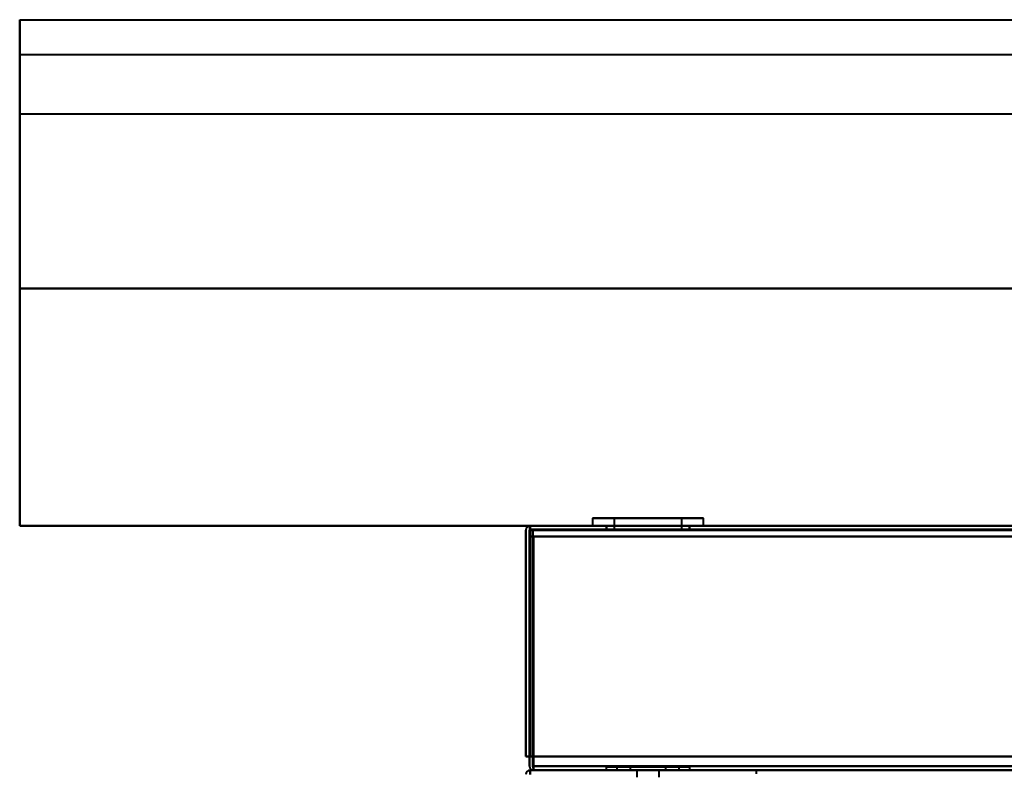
# Model space of a CAD drawing. Header units: millimetres. Extents: x -1442 to 3067, y -120 to 1171.
# Tile 48 of 66: x -490 to -349, y 1063 to 1171. Entities that reach past the tile are written whole.
import ezdxf

# ---------------------------------------------------------------- set-up
doc = ezdxf.new("R2010")
doc.units = ezdxf.units.MM
doc.layers.add('A-GENM', color=13, linetype='Continuous', lineweight=40)
doc.layers.add('G-IMPT', color=8, linetype='Continuous', lineweight=40)

# ---------------------------------------------------------------- blocks, each defined once
blk = doc.blocks.new('Nexa Toit - 1000-768948-Gauche')
at = {"layer": 'A-GENM'}
for p, q in [((-490, 1132.37), (-490, 1170.87)), ((-490, 1170.87), (-490, 1157.37)), ((-490, 1170.87), (490, 1170.87)), ((-490, 1170.87), (490, 1170.87)), ((-490, 1157.37), (-490, 1165.87)), ((-490, 1165.87), (-490, 1132.37)), ((-490, 1165.87), (490, 1165.87)), ((-490, 1165.87), (490, 1165.87)), ((-490, 1157.37), (490, 1157.37)), ((-490, 1157.37), (490, 1157.37)), ((490, 1132.37), (-490, 1132.37)), ((-490, 1132.37), (490, 1132.37)), ((-490, 1132.37), (490, 1132.37)), ((490, 1132.37), (-490, 1132.37)), ((-490, 1132.37), (-490, 1098.37)), ((-490, 1098.37), (-490, 1132.37)), ((-490, 1098.37), (490, 1098.37)), ((490, 1098.37), (-490, 1098.37))]:
    blk.add_line(p, q, dxfattribs=at)
blk = doc.blocks.new('NEXA 1500 CALQUES_dwg-769064-Gauche')
at = {"layer": 'G-IMPT'}
for p, q in [((-407.95, 1099.47), (-407.95, 1098.37)), ((-407.95, 1099.47), (-407.95, 1098.37)), ((-407.95, 1099.47), (-407.95, 1098.37)), ((-392.66, 1099.47), (-407.95, 1099.47)), ((-392.66, 1099.47), (-407.95, 1099.47)), ((-392.66, 1099.47), (-407.95, 1099.47)), ((-407.95, 1099.47), (-392.66, 1099.47)), ((-407.95, 1099.47), (-392.66, 1099.47)), ((-407.95, 1099.47), (-392.66, 1099.47)), ((-392.05, 1099.47), (-407.34, 1099.47)), ((-392.05, 1099.47), (-407.34, 1099.47)), ((-392.05, 1099.47), (-407.34, 1099.47)), ((-407.34, 1099.47), (-392.05, 1099.47)), ((-407.34, 1099.47), (-392.05, 1099.47)), ((-407.34, 1099.47), (-392.05, 1099.47)), ((-404.85, 1099.47), (-404.85, 1097.87)), ((-404.85, 1099.47), (-404.85, 1097.87)), ((-404.85, 1099.47), (-404.85, 1097.87)), ((-395.52, 1099.47), (-404.85, 1099.47)), ((-395.52, 1099.47), (-404.85, 1099.47)), ((-395.52, 1099.47), (-404.85, 1099.47)), ((-404.85, 1099.47), (-395.52, 1099.47)), ((-404.85, 1099.47), (-395.52, 1099.47)), ((-404.85, 1099.47), (-395.52, 1099.47)), ((-395.15, 1099.47), (-404.48, 1099.47)), ((-395.15, 1099.47), (-404.48, 1099.47)), ((-395.15, 1099.47), (-404.48, 1099.47)), ((-404.48, 1099.47), (-395.15, 1099.47)), ((-404.48, 1099.47), (-395.15, 1099.47)), ((-404.48, 1099.47), (-395.15, 1099.47)), ((-395.15, 1097.87), (-395.15, 1099.47)), ((-395.15, 1097.87), (-395.15, 1099.47)), ((-395.15, 1097.87), (-395.15, 1099.47)), ((-392.05, 1098.37), (-392.05, 1099.47)), ((-392.05, 1098.37), (-392.05, 1099.47)), ((-392.05, 1098.37), (-392.05, 1099.47)), ((416.9, 1098.37), (-416.9, 1098.37)), ((-416.9, 1097.77), (-416.9, 1098.37)), ((-416.9, 1097.77), (-416.9, 1098.37)), ((-416.9, 1098.37), (-416.9, 1097.77)), ((-416.9, 1098.37), (-416.9, 1097.77)), ((-392.66, 1098.37), (-407.95, 1098.37)), ((-392.66, 1098.37), (-407.95, 1098.37)), ((-392.66, 1098.37), (-407.95, 1098.37)), ((-407.95, 1098.37), (-392.66, 1098.37)), ((-407.95, 1098.37), (-392.66, 1098.37)), ((-407.95, 1098.37), (-392.66, 1098.37)), ((-392.05, 1098.37), (-407.34, 1098.37)), ((-392.05, 1098.37), (-407.34, 1098.37)), ((-392.05, 1098.37), (-407.34, 1098.37)), ((-407.34, 1098.37), (-392.05, 1098.37)), ((-407.34, 1098.37), (-392.05, 1098.37)), ((-407.34, 1098.37), (-392.05, 1098.37)), ((-406, 1098.37), (-406, 1097.87)), ((-406, 1098.37), (-406, 1097.87)), ((-406, 1098.37), (-406, 1097.87)), ((-400, 1098.37), (-406, 1098.37)), ((-394, 1098.37), (-406, 1098.37)), ((-400, 1098.37), (-406, 1098.37)), ((-394, 1098.37), (-406, 1098.37)), ((-400, 1098.37), (-406, 1098.37)), ((-394, 1098.37), (-406, 1098.37)), ((-406, 1097.87), (-400, 1097.87)), ((-406, 1097.87), (-394, 1097.87)), ((-406, 1097.87), (-400, 1097.87)), ((-406, 1097.87), (-394, 1097.87)), ((-406, 1097.87), (-400, 1097.87)), ((-406, 1097.87), (-394, 1097.87)), ((-405.95, 1098.37), (-405.95, 1097.87)), ((-405.95, 1098.37), (-405.95, 1097.87)), ((-405.95, 1098.37), (-405.95, 1097.87)), ((-405.95, 1098.37), (-394.5, 1098.37)), ((-405.95, 1098.37), (-394.5, 1098.37)), ((-405.95, 1098.37), (-394.5, 1098.37)), ((-394.5, 1097.87), (-405.95, 1097.87)), ((-394.5, 1097.87), (-405.95, 1097.87)), ((-394.5, 1097.87), (-405.95, 1097.87)), ((-405.5, 1098.37), (-394.05, 1098.37)), ((-405.5, 1098.37), (-394.05, 1098.37)), ((-405.5, 1098.37), (-394.05, 1098.37)), ((-400, 1097.87), (-405.5, 1097.87)), ((-400, 1097.87), (-405.5, 1097.87)), ((-400, 1097.87), (-405.5, 1097.87)), ((-400, 1097.87), (-404.85, 1097.87)), ((-400, 1097.87), (-404.85, 1097.87)), ((-400, 1097.87), (-404.85, 1097.87)), ((-404.85, 1097.87), (-395.52, 1097.87)), ((-404.85, 1097.87), (-395.52, 1097.87)), ((-404.85, 1097.87), (-395.52, 1097.87)), ((-404.48, 1097.87), (-400, 1097.87)), ((-404.48, 1097.87), (-400, 1097.87)), ((-404.48, 1097.87), (-400, 1097.87)), ((-394, 1098.37), (-400, 1098.37)), ((-394, 1098.37), (-400, 1098.37)), ((-394, 1098.37), (-400, 1098.37)), ((-394.05, 1097.87), (-400, 1097.87)), ((-400, 1097.87), (-394, 1097.87)), ((-394.05, 1097.87), (-400, 1097.87)), ((-400, 1097.87), (-394, 1097.87)), ((-394.05, 1097.87), (-400, 1097.87)), ((-400, 1097.87), (-394, 1097.87)), ((-395.15, 1097.87), (-400, 1097.87)), ((-395.15, 1097.87), (-400, 1097.87)), ((-395.15, 1097.87), (-400, 1097.87)), ((-400, 1097.87), (-395.15, 1097.87)), ((-400, 1097.87), (-395.15, 1097.87)), ((-400, 1097.87), (-395.15, 1097.87)), ((-394.05, 1097.87), (-394.05, 1098.37)), ((-394.05, 1097.87), (-394.05, 1098.37)), ((-394.05, 1097.87), (-394.05, 1098.37)), ((-394, 1097.87), (-394, 1098.37)), ((-394, 1097.87), (-394, 1098.37)), ((-394, 1097.87), (-394, 1098.37)), ((416.9, 1063.37), (-416.9, 1063.37)), ((-416.9, 1063.37), (-416.9, 1062.77)), ((-416.9, 1062.77), (-416.9, 1063.37)), ((-416.4, 1063.97), (-416.4, 1063.37)), ((-416.4, 1063.97), (-416.4, 1063.37)), ((-416.4, 1063.37), (-416.4, 1063.97)), ((-416.4, 1063.37), (-416.4, 1063.97)), ((-406, 1063.87), (-406, 1063.37)), ((-406, 1063.87), (-406, 1063.37)), ((-406, 1063.87), (-406, 1063.37)), ((-394, 1063.87), (-406, 1063.87)), ((-394, 1063.87), (-406, 1063.87)), ((-406, 1063.87), (-394, 1063.87)), ((-406, 1063.87), (-394, 1063.87)), ((-394, 1063.87), (-406, 1063.87)), ((-394, 1063.87), (-406, 1063.87)), ((-406, 1063.87), (-394, 1063.87)), ((-406, 1063.87), (-394, 1063.87)), ((-394, 1063.87), (-406, 1063.87)), ((-394, 1063.87), (-406, 1063.87)), ((-406, 1063.87), (-394, 1063.87)), ((-406, 1063.87), (-394, 1063.87)), ((-406, 1063.37), (-394, 1063.37)), ((-406, 1063.37), (-394, 1063.37)), ((-404.45, 1063.87), (-404.45, 1063.37)), ((-404.45, 1063.87), (-404.45, 1063.37)), ((-404.45, 1063.87), (-404.45, 1063.37)), ((-404.45, 1063.87), (-395.89, 1063.87)), ((-400, 1063.87), (-404.45, 1063.87)), ((-404.45, 1063.87), (-395.89, 1063.87)), ((-400, 1063.87), (-404.45, 1063.87)), ((-404.45, 1063.87), (-395.89, 1063.87)), ((-400, 1063.87), (-404.45, 1063.87)), ((-395.89, 1063.37), (-404.45, 1063.37)), ((-404.11, 1063.87), (-400, 1063.87)), ((-404.11, 1063.87), (-400, 1063.87)), ((-404.11, 1063.87), (-400, 1063.87)), ((-395.55, 1063.37), (-404.11, 1063.37)), ((-402.55, 1063.87), (-402.55, 1063.37)), ((-402.55, 1063.87), (-402.55, 1063.37)), ((-402.55, 1063.87), (-402.55, 1063.37)), ((-397.64, 1063.87), (-402.55, 1063.87)), ((-402.55, 1063.87), (-400, 1063.87)), ((-397.64, 1063.87), (-402.55, 1063.87)), ((-402.55, 1063.87), (-400, 1063.87)), ((-397.64, 1063.87), (-402.55, 1063.87)), ((-402.55, 1063.87), (-400, 1063.87)), ((-402.55, 1063.37), (-397.64, 1063.37)), ((-400, 1063.87), (-402.36, 1063.87)), ((-400, 1063.87), (-402.36, 1063.87)), ((-400, 1063.87), (-402.36, 1063.87)), ((-402.36, 1063.37), (-397.45, 1063.37)), ((-401.6, 1063.37), (-401.6, 1062.37)), ((-401.6, 1063.37), (-401.6, 1062.37)), ((-398.4, 1063.37), (-401.6, 1063.37)), ((-400, 1063.37), (-401.6, 1063.37)), ((-397.45, 1063.87), (-400, 1063.87)), ((-400, 1063.87), (-397.45, 1063.87)), ((-400, 1063.87), (-395.55, 1063.87)), ((-395.55, 1063.87), (-400, 1063.87)), ((-397.45, 1063.87), (-400, 1063.87)), ((-400, 1063.87), (-397.45, 1063.87)), ((-400, 1063.87), (-395.55, 1063.87)), ((-395.55, 1063.87), (-400, 1063.87)), ((-397.45, 1063.87), (-400, 1063.87)), ((-400, 1063.87), (-397.45, 1063.87)), ((-400, 1063.87), (-395.55, 1063.87)), ((-395.55, 1063.87), (-400, 1063.87)), ((-398.4, 1063.37), (-400, 1063.37)), ((-398.4, 1062.37), (-398.4, 1063.37)), ((-398.4, 1062.37), (-398.4, 1063.37)), ((-397.64, 1063.37), (-397.45, 1063.37)), ((-397.45, 1063.37), (-397.45, 1063.87)), ((-397.45, 1063.37), (-397.45, 1063.87)), ((-397.45, 1063.37), (-397.45, 1063.87)), ((-395.55, 1063.37), (-395.89, 1063.37)), ((-395.55, 1063.37), (-395.55, 1063.87)), ((-395.55, 1063.37), (-395.55, 1063.87)), ((-395.55, 1063.37), (-395.55, 1063.87)), ((-394, 1063.37), (-394, 1063.87)), ((-394, 1063.37), (-394, 1063.87)), ((-394, 1063.37), (-394, 1063.87))]:
    blk.add_line(p, q, dxfattribs=at)
at = {"layer": 'G-IMPT', "flags": 128}
for points in [[(-417.5, 1065.37), (-417.5, 1073.47), (-417.5, 1081.57), (-417.5, 1089.67), (-417.5, 1097.77)], [(-417.5, 1097.77), (-417.5, 1089.67), (-417.5, 1081.57), (-417.5, 1073.47), (-417.5, 1065.37)], [(-417.5, 1097.77), (-417.5, 1089.67), (-417.5, 1081.57), (-417.5, 1073.47), (-417.5, 1065.37)], [(-417.5, 1065.37), (-417.5, 1073.47), (-417.5, 1081.57), (-417.5, 1089.67), (-417.5, 1097.77)], [(-417, 1065.37), (-416.99, 1073.48), (-416.98, 1081.6), (-416.96, 1089.71), (-416.95, 1097.82)], [(-416.95, 1097.82), (-416.96, 1089.71), (-416.98, 1081.6), (-416.99, 1073.48), (-417, 1065.37)], [(-417, 1065.37), (-417, 1073.47), (-417, 1081.57), (-417, 1089.67), (-417, 1097.77)], [(-417, 1097.77), (-417, 1089.67), (-417, 1081.57), (-417, 1073.47), (-417, 1065.37)], [(-416.95, 1097.82), (-416.94, 1097.96), (-416.92, 1098.1), (-416.91, 1098.23), (-416.9, 1098.37)], [(-416.9, 1098.37), (-416.91, 1098.23), (-416.92, 1098.1), (-416.94, 1097.96), (-416.95, 1097.82)], [(416.9, 1098.37), (208.45, 1098.37), (0, 1098.37), (-208.45, 1098.37), (-416.9, 1098.37)], [(-416.9, 1098.37), (-208.45, 1098.37), (0, 1098.37), (208.45, 1098.37), (416.9, 1098.37)], [(416.9, 1098.37), (208.45, 1098.37), (0, 1098.37), (-208.45, 1098.37), (-416.9, 1098.37)], [(-416.9, 1098.37), (-208.45, 1098.37), (0, 1098.37), (208.45, 1098.37), (416.9, 1098.37)], [(-416.9, 1098.37), (-416.9, 1098.23), (-416.9, 1098.1), (-416.9, 1097.96), (-416.9, 1097.82)], [(-416.9, 1097.82), (-416.9, 1097.96), (-416.9, 1098.1), (-416.9, 1098.23), (-416.9, 1098.37)], [(-416.9, 1097.87), (-208.45, 1097.87), (0, 1097.87), (208.45, 1097.87), (416.9, 1097.87)], [(416.9, 1097.87), (208.45, 1097.87), (0, 1097.87), (-208.45, 1097.87), (-416.9, 1097.87)], [(-416.9, 1097.82), (-416.9, 1089.71), (-416.9, 1081.6), (-416.9, 1073.48), (-416.9, 1065.37)], [(-416.9, 1065.37), (-416.9, 1073.48), (-416.9, 1081.6), (-416.9, 1089.71), (-416.9, 1097.82)], [(-416.9, 1097.77), (-208.45, 1097.77), (0, 1097.77), (208.45, 1097.77), (416.9, 1097.77)], [(416.9, 1097.77), (208.45, 1097.77), (0, 1097.77), (-208.45, 1097.77), (-416.9, 1097.77)], [(-416.9, 1065.37), (-416.9, 1073.47), (-416.9, 1081.57), (-416.9, 1089.67), (-416.9, 1097.77)], [(416.9, 1097.77), (208.45, 1097.77), (0, 1097.77), (-208.45, 1097.77), (-416.9, 1097.77)], [(-416.9, 1097.77), (-416.9, 1089.67), (-416.9, 1081.57), (-416.9, 1073.47), (-416.9, 1065.37)], [(-416.9, 1065.37), (-416.9, 1073.47), (-416.9, 1081.57), (-416.9, 1089.67), (-416.9, 1097.77)], [(-416.9, 1097.77), (-208.45, 1097.77), (0, 1097.77), (208.45, 1097.77), (416.9, 1097.77)], [(-416.9, 1097.77), (-416.9, 1089.67), (-416.9, 1081.57), (-416.9, 1073.47), (-416.9, 1065.37)], [(-416.9, 1065.37), (-416.9, 1073.47), (-416.9, 1081.57), (-416.9, 1089.67), (-416.9, 1097.77)], [(-416.9, 1097.77), (-208.45, 1097.77), (0, 1097.77), (208.45, 1097.77), (416.9, 1097.77)], [(416.9, 1097.77), (208.45, 1097.77), (0, 1097.77), (-208.45, 1097.77), (-416.9, 1097.77)], [(-416.9, 1097.77), (-416.9, 1089.67), (-416.9, 1081.57), (-416.9, 1073.47), (-416.9, 1065.37)], [(-416.5, 1097.87), (-208.25, 1097.87), (0, 1097.87), (208.25, 1097.87), (416.5, 1097.87)], [(416.5, 1097.87), (208.25, 1097.87), (0, 1097.87), (-208.25, 1097.87), (-416.5, 1097.87)], [(416.5, 1097.87), (208.25, 1097.87), (0, 1097.87), (-208.25, 1097.87), (-416.5, 1097.87)], [(-416.5, 1097.87), (-416.49, 1089.37), (-416.47, 1080.87), (-416.46, 1072.37), (-416.45, 1063.87)], [(-416.45, 1063.87), (-416.46, 1072.37), (-416.47, 1080.87), (-416.49, 1089.37), (-416.5, 1097.87)], [(-416.5, 1097.87), (-208.25, 1097.87), (0, 1097.87), (208.25, 1097.87), (416.5, 1097.87)], [(-416.5, 1063.87), (-416.5, 1072.37), (-416.5, 1080.87), (-416.5, 1089.37), (-416.5, 1097.87)], [(-416.5, 1097.87), (-416.5, 1089.37), (-416.5, 1080.87), (-416.5, 1072.37), (-416.5, 1063.87)], [(-417, 1096.87), (-417, 1089), (-417, 1081.12), (-417, 1073.25), (-417, 1065.37)], [(-417, 1065.37), (-417, 1073.25), (-417, 1081.12), (-417, 1089), (-417, 1096.87)], [(-416.5, 1096.87), (-416.63, 1096.87), (-416.75, 1096.87), (-416.88, 1096.87), (-417, 1096.87)], [(-417, 1096.87), (-416.88, 1096.87), (-416.75, 1096.87), (-416.63, 1096.87), (-416.5, 1096.87)], [(-417, 1065.37), (-417, 1073.25), (-417, 1081.12), (-417, 1089), (-417, 1096.87)], [(-417, 1096.87), (-416.88, 1096.87), (-416.75, 1096.87), (-416.63, 1096.87), (-416.5, 1096.87)], [(-416.5, 1096.87), (-416.63, 1096.87), (-416.75, 1096.87), (-416.88, 1096.87), (-417, 1096.87)], [(-417, 1096.87), (-417, 1089), (-417, 1081.12), (-417, 1073.25), (-417, 1065.37)], [(-416.5, 1063.87), (-416.5, 1072.12), (-416.5, 1080.37), (-416.5, 1088.62), (-416.5, 1096.87)], [(-416.5, 1096.87), (-416.5, 1088.62), (-416.5, 1080.37), (-416.5, 1072.12), (-416.5, 1063.87)], [(-416.5, 1096.87), (-416.49, 1088.62), (-416.47, 1080.37), (-416.46, 1072.12), (-416.45, 1063.87)], [(-416.45, 1063.87), (-416.46, 1072.12), (-416.47, 1080.37), (-416.49, 1088.62), (-416.5, 1096.87)], [(-416.45, 1063.87), (-416.44, 1072.12), (-416.43, 1080.37), (-416.41, 1088.62), (-416.4, 1096.87)], [(-416.4, 1096.87), (-416.41, 1088.62), (-416.43, 1080.37), (-416.44, 1072.12), (-416.45, 1063.87)], [(416.4, 1096.87), (208.2, 1096.87), (0, 1096.87), (-208.2, 1096.87), (-416.4, 1096.87)], [(-416.4, 1096.87), (-208.2, 1096.87), (0, 1096.87), (208.2, 1096.87), (416.4, 1096.87)], [(416.4, 1096.87), (208.2, 1096.87), (0, 1096.87), (-208.2, 1096.87), (-416.4, 1096.87)], [(-416.4, 1096.87), (-416.4, 1089), (-416.4, 1081.12), (-416.4, 1073.25), (-416.4, 1065.37)], [(-416.4, 1096.87), (-208.2, 1096.87), (0, 1096.87), (208.2, 1096.87), (416.4, 1096.87)], [(-416.4, 1096.87), (-208.2, 1096.87), (0, 1096.87), (208.2, 1096.87), (416.4, 1096.87)], [(-416.4, 1065.37), (-416.4, 1073.25), (-416.4, 1081.12), (-416.4, 1089), (-416.4, 1096.87)], [(-416.4, 1096.87), (-208.2, 1096.87), (0, 1096.87), (208.2, 1096.87), (416.4, 1096.87)], [(416.4, 1096.87), (208.2, 1096.87), (0, 1096.87), (-208.2, 1096.87), (-416.4, 1096.87)], [(416.4, 1096.87), (208.2, 1096.87), (0, 1096.87), (-208.2, 1096.87), (-416.4, 1096.87)], [(-416.4, 1096.87), (-416.4, 1088.62), (-416.4, 1080.37), (-416.4, 1072.12), (-416.4, 1063.87)], [(-416.4, 1065.37), (-416.4, 1073.25), (-416.4, 1081.12), (-416.4, 1089), (-416.4, 1096.87)], [(-416.4, 1063.87), (-416.4, 1072.12), (-416.4, 1080.37), (-416.4, 1088.62), (-416.4, 1096.87)], [(-416.4, 1096.87), (-416.4, 1089), (-416.4, 1081.12), (-416.4, 1073.25), (-416.4, 1065.37)], [(-417.5, 1065.37), (-417.37, 1065.37), (-417.25, 1065.37), (-417.12, 1065.37), (-417, 1065.37)], [(-417, 1065.37), (-417.12, 1065.37), (-417.25, 1065.37), (-417.37, 1065.37), (-417.5, 1065.37)], [(-417, 1065.37), (-417.12, 1065.37), (-417.25, 1065.37), (-417.37, 1065.37), (-417.5, 1065.37)], [(-417.5, 1065.37), (-417.37, 1065.37), (-417.25, 1065.37), (-417.12, 1065.37), (-417, 1065.37)], [(-417, 1063.97), (-417, 1064.32), (-417, 1064.67), (-417, 1065.02), (-417, 1065.37)], [(-417, 1065.37), (-417, 1065.02), (-417, 1064.67), (-417, 1064.32), (-417, 1063.97)], [(-417, 1063.97), (-417, 1064.32), (-417, 1064.67), (-417, 1065.02), (-417, 1065.37)], [(-417, 1065.37), (-417, 1065.02), (-417, 1064.67), (-417, 1064.32), (-417, 1063.97)], [(-416.9, 1065.37), (-208.45, 1065.37), (0, 1065.37), (208.45, 1065.37), (416.9, 1065.37)], [(416.9, 1065.37), (208.45, 1065.37), (0, 1065.37), (-208.45, 1065.37), (-416.9, 1065.37)], [(-416.4, 1065.37), (-416.53, 1065.37), (-416.65, 1065.37), (-416.77, 1065.37), (-416.9, 1065.37)], [(-416.9, 1065.37), (-416.77, 1065.37), (-416.65, 1065.37), (-416.53, 1065.37), (-416.4, 1065.37)], [(416.9, 1065.37), (208.45, 1065.37), (0, 1065.37), (-208.45, 1065.37), (-416.9, 1065.37)], [(-416.4, 1065.37), (-416.53, 1065.37), (-416.65, 1065.37), (-416.77, 1065.37), (-416.9, 1065.37)], [(-416.9, 1065.37), (-208.45, 1065.37), (0, 1065.37), (208.45, 1065.37), (416.9, 1065.37)], [(-416.9, 1065.37), (-416.77, 1065.37), (-416.65, 1065.37), (-416.53, 1065.37), (-416.4, 1065.37)], [(-416.4, 1065.37), (-208.2, 1065.37), (0, 1065.37), (208.2, 1065.37), (416.4, 1065.37)], [(416.4, 1065.37), (208.2, 1065.37), (0, 1065.37), (-208.2, 1065.37), (-416.4, 1065.37)], [(-416.4, 1063.97), (-416.4, 1064.32), (-416.4, 1064.67), (-416.4, 1065.02), (-416.4, 1065.37)], [(416.4, 1065.37), (208.2, 1065.37), (0, 1065.37), (-208.2, 1065.37), (-416.4, 1065.37)], [(-416.4, 1065.37), (-416.4, 1065.02), (-416.4, 1064.67), (-416.4, 1064.32), (-416.4, 1063.97)], [(-416.4, 1065.37), (-208.2, 1065.37), (0, 1065.37), (208.2, 1065.37), (416.4, 1065.37)], [(-416.4, 1063.97), (-416.4, 1064.32), (-416.4, 1064.67), (-416.4, 1065.02), (-416.4, 1065.37)], [(-416.4, 1065.37), (-416.4, 1065.02), (-416.4, 1064.67), (-416.4, 1064.32), (-416.4, 1063.97)], [(-416.9, 1063.37), (-416.9, 1063.25), (-416.9, 1063.12), (-416.9, 1063), (-416.9, 1062.87)], [(416.9, 1063.37), (208.45, 1063.37), (0, 1063.37), (-208.45, 1063.37), (-416.9, 1063.37)], [(-416.9, 1063.37), (-416.77, 1063.37), (-416.65, 1063.37), (-416.53, 1063.37), (-416.4, 1063.37)], [(-416.9, 1063.37), (-416.77, 1063.37), (-416.65, 1063.37), (-416.53, 1063.37), (-416.4, 1063.37)], [(-416.9, 1063.37), (-208.45, 1063.37), (0, 1063.37), (208.45, 1063.37), (416.9, 1063.37)], [(-416.45, 1063.87), (-416.44, 1063.75), (-416.43, 1063.62), (-416.41, 1063.5), (-416.4, 1063.37)], [(-416.4, 1063.37), (-416.41, 1063.5), (-416.43, 1063.62), (-416.44, 1063.75), (-416.45, 1063.87)], [(-416.4, 1063.97), (-208.2, 1063.97), (0, 1063.97), (208.2, 1063.97), (416.4, 1063.97)], [(416.4, 1063.97), (208.2, 1063.97), (0, 1063.97), (-208.2, 1063.97), (-416.4, 1063.97)], [(416.4, 1063.97), (208.2, 1063.97), (0, 1063.97), (-208.2, 1063.97), (-416.4, 1063.97)], [(-416.4, 1063.97), (-208.2, 1063.97), (0, 1063.97), (208.2, 1063.97), (416.4, 1063.97)], [(-416.4, 1063.87), (-416.4, 1063.75), (-416.4, 1063.62), (-416.4, 1063.5), (-416.4, 1063.37)], [(-416.4, 1063.37), (-416.4, 1063.5), (-416.4, 1063.62), (-416.4, 1063.75), (-416.4, 1063.87)], [(416.4, 1063.37), (208.2, 1063.37), (0, 1063.37), (-208.2, 1063.37), (-416.4, 1063.37)], [(-416.4, 1063.37), (-208.2, 1063.37), (0, 1063.37), (208.2, 1063.37), (416.4, 1063.37)], [(-416.4, 1063.37), (-408.43, 1063.37), (-400.45, 1063.37), (-392.47, 1063.37), (-384.5, 1063.37)], [(-384.5, 1063.37), (-384.5, 1063.25), (-384.5, 1063.12), (-384.5, 1063), (-384.5, 1062.87)]]:
    blk.add_lwpolyline(points, dxfattribs=at)
at = {"layer": 'G-IMPT'}
for centre, start, end in [((-416.9, 1097.77), 90, 180), ((-416.9, 1097.77), 90, 180), ((-416.9, 1097.77), 90, 180), ((-416.9, 1097.77), 90, 180), ((-416.9, 1062.77), 90, 180), ((-416.4, 1063.97), 180, 270), ((-416.4, 1063.97), 180, 270), ((-416.4, 1063.97), 180, 270), ((-416.4, 1063.97), 180, 270)]:
    blk.add_arc(centre, 0.6, start, end, dxfattribs=at)

msp = doc.modelspace()

# ---------------------------------------------------------------- block references
at = {"layer": 'A-GENM'}
msp.add_blockref('Nexa Toit - 1000-768948-Gauche', (0, 0), dxfattribs=at)
at = {"layer": 'G-IMPT'}
msp.add_blockref('NEXA 1500 CALQUES_dwg-769064-Gauche', (0, 0), dxfattribs=at)

doc.saveas('drawing.dxf')
